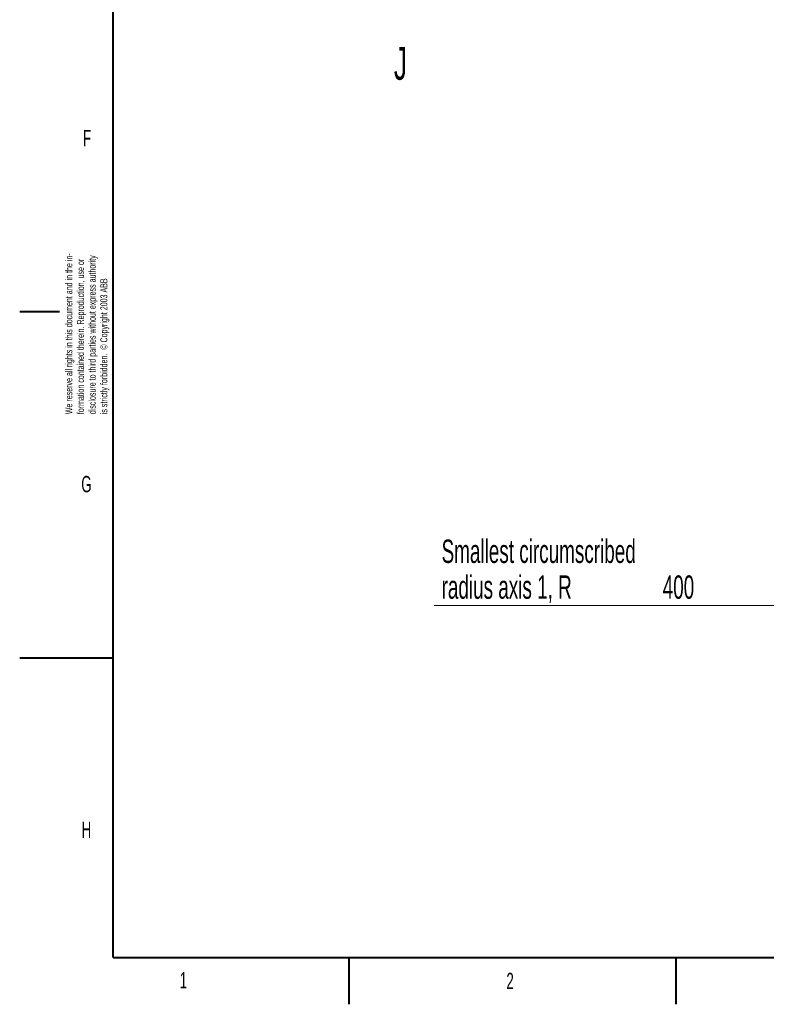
# Model space of a CAD drawing. Header units: millimetres. Extents: x 0 to 8410, y 0 to 5940.
# Tile 1 of 256: x 0 to 1599, y 0 to 2110. Entities that reach past the tile are written whole.
import ezdxf

# ---------------------------------------------------------------- set-up
doc = ezdxf.new("R2010")
doc.units = ezdxf.units.MM
doc.header["$LTSCALE"] = 10
doc.styles.add('SLDTEXTSTYLE0', font='TXT', dxfattribs={"width": 0.605})
doc.dimstyles.new('SLDDIMSTYLE13', dxfattribs={"dimtxt": 50, "dimasz": 50, "dimexe": 0, "dimexo": 0.0625, "dimgap": 12.5, "dimtad": 0, "dimtih": 1, "dimtoh": 1, "dimdec": 1, "dimrnd": 1e-09, "dimzin": 12, "dimdsep": 46, "dimtxsty": 'SLDTEXTSTYLE0', "dimsah": 1, "dimcen": 0, "dimadec": 0, "dimazin": 0, "dimtfac": 1, "dimtofl": 0, "dimtmove": 0, "dimatfit": 3, "dimfxl": 1, "dimfrac": 2, "dimtolj": 1, "dimtzin": 12, "dimarcsym": 0})

# ---------------------------------------------------------------- blocks, each defined once
blk = doc.blocks.new('SW_NOTE_0')
at = {"color": 0, "linetype": 'Continuous', "lineweight": 0, "char_height": 15, "attachment_point": 1, "rotation": 90, "style": 'SLDTEXTSTYLE0'}
for s, insert in [('We reserve all rights in this document and in the in-', (-19.3, 0)), ('disclosure to third parties without express authority', (30.7, 0)), ('formation contained therein. Reproduction, use or', (5.7, 0)), ('is strictly forbidden.  © Copyright 2003 ABB', (55.7, 0))]:
    blk.add_mtext(s, dxfattribs=dict(at, insert=insert))
blk = doc.blocks.new('*D44')
at = {"color": 7, "linetype": 'Continuous', "lineweight": 0}
for p, q in [((2158.7, 1232.5), (1837.7, 993.8)), ((1837.7, 993.8), (1650.7, 854.7)), ((1650.7, 854.7), (887.7, 854.7))]:
    blk.add_line(p, q, dxfattribs=at)
blk.add_solid([(1837.7, 993.8), (1793.1, 970), (1802.1, 958)], dxfattribs=at)
at = {"color": 7, "linetype": 'Continuous', "lineweight": 0, "char_height": 50, "attachment_point": 1, "style": 'SLDTEXTSTYLE0'}
for s, insert in [('Smallest circumscribed', (903.5, 995.9)), ('radius axis 1, R', (903.5, 919.2)), ('400', (1377, 919.2))]:
    blk.add_mtext(s, dxfattribs=dict(at, insert=insert))

msp = doc.modelspace()

# ---------------------------------------------------------------- linework, layer by layer
at = {"color": 7, "linetype": 'Continuous', "lineweight": 40}
for p, q in [((200, 100), (200, 5840)), ((0, 1485), (85, 1485)), ((0, 742.5), (200, 742.5)), ((200, 100), (8310, 100)), ((705, 100), (705, 0)), ((1405, 100), (1405, 0))]:
    msp.add_line(p, q, dxfattribs=at)

# ---------------------------------------------------------------- block references
at = {"color": 7, "linetype": 'Continuous', "lineweight": 0}
msp.add_blockref('SW_NOTE_0', (117.050363, 1264.701124), dxfattribs=at)

# ---------------------------------------------------------------- texts
at = {"color": 7, "linetype": 'Continuous', "lineweight": 0, "attachment_point": 1, "style": 'SLDTEXTSTYLE0'}
for s, insert, char_height in [('J', (801.31398, 2051.406473), 70), ('F', (135.577173, 1873.965412), 35), ('G', (131.89109, 1132.450422), 35), ('H', (132.632032, 391.664464), 35), ('1', (342.680491, 68.937257), 35), ('2', (1042.386722, 67.51079), 35)]:
    msp.add_mtext(s, dxfattribs=dict(at, insert=insert, char_height=char_height))

# ---------------------------------------------------------------- dimensions: what is measured, and where the dimension line sits
at = {"color": 7, "linetype": 'Continuous', "lineweight": 0}
dim = msp.add_radius_dim(center=(2158.705367, 1232.513999), mpoint=(1837.735914, 993.812072), text='Smallest circumscribed\\Pradius axis 1, <>', dimstyle='SLDDIMSTYLE13', dxfattribs=at)
dim.commit()
dim.dimension.update_dxf_attribs({"geometry": '*D44', "text_midpoint": (1256.686352, 931.424358), "dimtype": 164})

doc.saveas('drawing.dxf')
